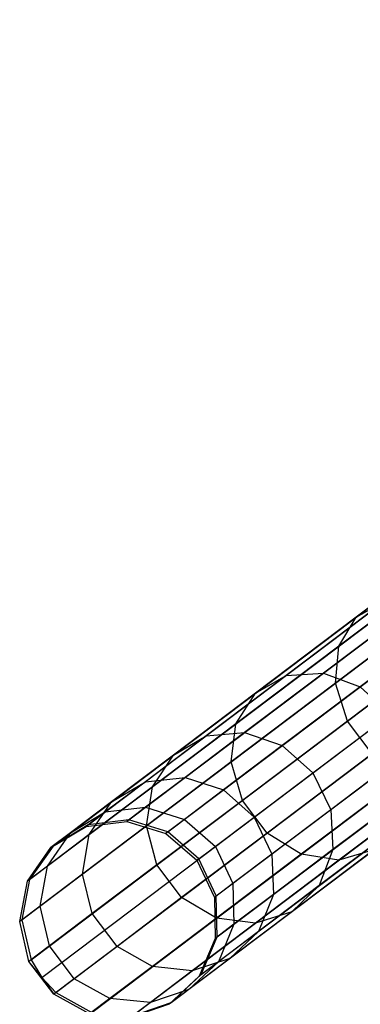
# Model space of a CAD drawing. Extents: x -102 to 102, y -101 to 102.
# Tile 10 of 256: x -81.28 to -77.82, y -61.52 to -51.53. Entities that reach past the tile are written whole.
import ezdxf

# ---------------------------------------------------------------- set-up
doc = ezdxf.new("R2010")
doc.units = 0
doc.header["$LTSCALE"] = 25.4
doc.layers.get('0').update_dxf_attribs({"linetype": 'CONTINUOUS'})

# ---------------------------------------------------------------- blocks, each defined once
blk = doc.blocks.new('NL2500011659_STL')
at = {"color": 0}
for p, q in [((-80.1703, -59.6477, -28.8485), (-65.6616, -48.6912, -288.8484)), ((-80.1703, -59.6477, -28.8485), (-65.6616, -48.6912, -288.8484)), ((-80.5823, -59.6982, -28.8736), (-66.0735, -48.7418, -288.8736)), ((-80.5823, -59.6982, -28.8736), (-66.0735, -48.7418, -288.8736)), ((-79.773, -59.7692, -28.8314), (-65.2643, -48.8127, -288.8314)), ((-79.773, -59.7692, -28.8314), (-65.2643, -48.8127, -288.8314)), ((-80.9377, -59.9122, -28.9024), (-66.4289, -48.9557, -288.9024)), ((-80.9377, -59.9122, -28.9024), (-66.4289, -48.9557, -288.9024)), ((-79.4591, -60.0418, -28.8254), (-64.9503, -49.0853, -288.8254)), ((-79.4591, -60.0418, -28.8254), (-64.9503, -49.0853, -288.8254)), ((-81.1751, -60.2525, -28.93), (-66.6663, -49.296, -288.93)), ((-81.1751, -60.2525, -28.93), (-66.6663, -49.296, -288.93)), ((-79.2828, -60.4184, -28.8314), (-64.774, -49.4619, -288.8314)), ((-79.2828, -60.4184, -28.8314), (-64.774, -49.4619, -288.8314)), ((-81.2534, -60.6603, -28.9515), (-66.7447, -49.7038, -288.9516)), ((-81.2534, -60.6603, -28.9515), (-66.7447, -49.7038, -288.9516)), ((-79.2746, -60.8338, -28.8485), (-64.7659, -49.8773, -288.8484)), ((-79.2746, -60.8338, -28.8485), (-64.7659, -49.8773, -288.8484)), ((-81.1591, -61.0651, -28.9634), (-66.6504, -50.1086, -288.9633)), ((-81.1591, -61.0651, -28.9634), (-66.6504, -50.1086, -288.9633)), ((-81.0512, -61.2441, -28.9649), (-66.5425, -50.2877, -288.9649)), ((-81.0512, -61.2441, -28.9649), (-66.5425, -50.2877, -288.9649)), ((-79.436, -61.2162, -28.8736), (-64.9273, -50.2597, -288.8736)), ((-79.436, -61.2162, -28.8736), (-64.9273, -50.2597, -288.8736)), ((-80.9085, -61.3969, -28.9634), (-66.3998, -50.4404, -288.9633)), ((-80.9085, -61.3969, -28.9634), (-66.3998, -50.4404, -288.9633)), ((-79.739, -61.4995, -28.9024), (-65.2303, -50.543, -288.9024)), ((-79.739, -61.4995, -28.9024), (-65.2303, -50.543, -288.9024)), ((-80.5449, -61.5984, -28.9515), (-66.0362, -50.6419, -288.9516)), ((-80.5449, -61.5984, -28.9515), (-66.0362, -50.6419, -288.9516)), ((-80.1313, -61.6347, -28.93), (-65.6225, -50.6782, -288.93)), ((-80.1313, -61.6347, -28.93), (-65.6225, -50.6782, -288.93)), ((-76.6667, -56.6869, -13.7888), (-77.8655, -57.5922, -15.6019)), ((-76.6667, -56.6869, -13.7888), (-77.8655, -57.5922, -15.6019)), ((-76.82, -56.9637, -13.519), (-78.0424, -57.8868, -15.3679)), ((-76.82, -56.9637, -13.519), (-78.0424, -57.8868, -15.3679)), ((-76.8327, -57.3219, -13.3083), (-78.0735, -58.259, -15.185)), ((-76.8327, -57.3219, -13.3083), (-78.0735, -58.259, -15.185)), ((-77.5733, -57.426, -15.8466), (-78.5737, -58.1814, -17.7823)), ((-77.5733, -57.426, -15.8466), (-78.5737, -58.1814, -17.7823)), ((-77.2163, -57.417, -16.0597), (-78.1984, -58.1586, -17.9601)), ((-77.2163, -57.417, -16.0597), (-78.1984, -58.1586, -17.9601)), ((-77.8655, -57.5922, -15.6019), (-77.5733, -57.426, -15.8466)), ((-77.8655, -57.5922, -15.6019), (-77.5733, -57.426, -15.8466)), ((-77.8655, -57.5922, -15.6019), (-78.8869, -58.3635, -17.5782)), ((-77.8655, -57.5922, -15.6019), (-78.8869, -58.3635, -17.5782)), ((-78.0424, -57.8868, -15.3679), (-77.8655, -57.5922, -15.6019)), ((-78.0424, -57.8868, -15.3679), (-77.8655, -57.5922, -15.6019)), ((-76.8564, -57.5667, -16.2044), (-77.8261, -58.299, -18.0807)), ((-76.8564, -57.5667, -16.2044), (-77.8261, -58.299, -18.0807)), ((-76.7025, -57.6996, -13.1929), (-77.9534, -58.6443, -15.0849)), ((-76.7025, -57.6996, -13.1929), (-77.9534, -58.6443, -15.0849)), ((-78.0424, -57.8868, -15.3679), (-79.084, -58.6733, -17.3831)), ((-78.0424, -57.8868, -15.3679), (-79.084, -58.6733, -17.3831)), ((-78.0735, -58.259, -15.185), (-78.0424, -57.8868, -15.3679)), ((-78.0735, -58.259, -15.185), (-78.0424, -57.8868, -15.3679)), ((-78.5737, -58.1814, -17.7823), (-79.3866, -58.7954, -19.8514)), ((-78.5737, -58.1814, -17.7823), (-79.3866, -58.7954, -19.8514)), ((-78.1984, -58.1586, -17.9601), (-78.9965, -58.7613, -19.9912)), ((-78.1984, -58.1586, -17.9601), (-78.9965, -58.7613, -19.9912)), ((-78.8869, -58.3635, -17.5782), (-78.5737, -58.1814, -17.7823)), ((-78.8869, -58.3635, -17.5782), (-78.5737, -58.1814, -17.7823)), ((-78.5737, -58.1814, -17.7823), (-78.1984, -58.1586, -17.9601)), ((-78.5737, -58.1814, -17.7823), (-78.1984, -58.1586, -17.9601)), ((-78.1984, -58.1586, -17.9601), (-77.8261, -58.299, -18.0807)), ((-78.1984, -58.1586, -17.9601), (-77.8261, -58.299, -18.0807)), ((-78.0735, -58.259, -15.185), (-79.1308, -59.0573, -17.2306)), ((-78.0735, -58.259, -15.185), (-79.1308, -59.0573, -17.2306)), ((-77.8261, -58.299, -18.0807), (-78.6141, -58.894, -20.0862)), ((-77.8261, -58.299, -18.0807), (-78.6141, -58.894, -20.0862)), ((-77.9534, -58.6443, -15.0849), (-78.0735, -58.259, -15.185)), ((-77.9534, -58.6443, -15.0849), (-78.0735, -58.259, -15.185)), ((-77.8261, -58.299, -18.0807), (-77.521, -58.5782, -18.1234)), ((-77.8261, -58.299, -18.0807), (-77.521, -58.5782, -18.1234)), ((-78.8869, -58.3635, -17.5782), (-79.7169, -58.9903, -19.6907)), ((-78.8869, -58.3635, -17.5782), (-79.7169, -58.9903, -19.6907)), ((-79.084, -58.6733, -17.3831), (-78.8869, -58.3635, -17.5782)), ((-79.084, -58.6733, -17.3831), (-78.8869, -58.3635, -17.5782)), ((-78.3054, -59.1706, -20.1198), (-77.521, -58.5782, -18.1234)), ((-78.3054, -59.1706, -20.1198), (-77.521, -58.5782, -18.1234)), ((-79.084, -58.6733, -17.3831), (-79.9303, -59.3125, -19.5371)), ((-79.084, -58.6733, -17.3831), (-79.9303, -59.3125, -19.5371)), ((-79.1308, -59.0573, -17.2306), (-79.084, -58.6733, -17.3831)), ((-79.1308, -59.0573, -17.2306), (-79.084, -58.6733, -17.3831)), ((-77.9534, -58.6443, -15.0849), (-79.0192, -59.4491, -17.1471)), ((-77.9534, -58.6443, -15.0849), (-79.0192, -59.4491, -17.1471)), ((-77.7028, -58.9761, -15.0849), (-77.9534, -58.6443, -15.0849)), ((-77.7028, -58.9761, -15.0849), (-77.9534, -58.6443, -15.0849)), ((-79.3866, -58.7954, -19.8514), (-80.001, -59.2593, -22.0253)), ((-79.3866, -58.7954, -19.8514), (-80.001, -59.2593, -22.0253)), ((-79.7169, -58.9903, -19.6907), (-79.3866, -58.7954, -19.8514)), ((-79.7169, -58.9903, -19.6907), (-79.3866, -58.7954, -19.8514)), ((-78.9965, -58.7613, -19.9912), (-79.5996, -59.2167, -22.1254)), ((-78.9965, -58.7613, -19.9912), (-79.5996, -59.2167, -22.1254)), ((-79.3866, -58.7954, -19.8514), (-78.9965, -58.7613, -19.9912)), ((-79.3866, -58.7954, -19.8514), (-78.9965, -58.7613, -19.9912)), ((-78.9965, -58.7613, -19.9912), (-78.6141, -58.894, -20.0862)), ((-78.9965, -58.7613, -19.9912), (-78.6141, -58.894, -20.0862)), ((-78.6141, -58.894, -20.0862), (-79.2095, -59.3437, -22.1933)), ((-78.6141, -58.894, -20.0862), (-79.2095, -59.3437, -22.1933)), ((-78.6141, -58.894, -20.0862), (-78.3054, -59.1706, -20.1198)), ((-78.6141, -58.894, -20.0862), (-78.3054, -59.1706, -20.1198)), ((-79.7169, -58.9903, -19.6907), (-80.3442, -59.464, -21.9103)), ((-79.7169, -58.9903, -19.6907), (-80.3442, -59.464, -21.9103)), ((-79.9303, -59.3125, -19.5371), (-79.7169, -58.9903, -19.6907)), ((-79.9303, -59.3125, -19.5371), (-79.7169, -58.9903, -19.6907)), ((-77.7028, -58.9761, -15.0849), (-78.7686, -59.781, -17.1471)), ((-77.7028, -58.9761, -15.0849), (-78.7686, -59.781, -17.1471)), ((-77.3359, -58.9481, -18.0807), (-78.1238, -59.5432, -20.0862)), ((-77.3359, -58.9481, -18.0807), (-78.1238, -59.5432, -20.0862)), ((-79.1308, -59.0573, -17.2306), (-79.9899, -59.7061, -19.417)), ((-79.1308, -59.0573, -17.2306), (-79.9899, -59.7061, -19.417)), ((-79.0192, -59.4491, -17.1471), (-79.1308, -59.0573, -17.2306)), ((-79.0192, -59.4491, -17.1471), (-79.1308, -59.0573, -17.2306)), ((-78.8982, -59.6182, -22.2174), (-78.3054, -59.1706, -20.1198)), ((-78.8982, -59.6182, -22.2174), (-78.3054, -59.1706, -20.1198)), ((-77.3651, -59.1971, -15.185), (-78.4223, -59.9955, -17.2306)), ((-77.3651, -59.1971, -15.185), (-78.4223, -59.9955, -17.2306)), ((-78.3054, -59.1706, -20.1198), (-78.1238, -59.5432, -20.0862)), ((-78.3054, -59.1706, -20.1198), (-78.1238, -59.5432, -20.0862)), ((-80.001, -59.2593, -22.0253), (-80.4083, -59.5668, -24.2743)), ((-80.001, -59.2593, -22.0253), (-80.4083, -59.5668, -24.2743)), ((-80.3442, -59.464, -21.9103), (-80.001, -59.2593, -22.0253)), ((-80.3442, -59.464, -21.9103), (-80.001, -59.2593, -22.0253)), ((-80.001, -59.2593, -22.0253), (-79.5996, -59.2167, -22.1254)), ((-80.001, -59.2593, -22.0253), (-79.5996, -59.2167, -22.1254)), ((-79.5996, -59.2167, -22.1254), (-79.9995, -59.5187, -24.3333)), ((-79.5996, -59.2167, -22.1254), (-79.9995, -59.5187, -24.3333)), ((-79.5996, -59.2167, -22.1254), (-79.2095, -59.3437, -22.1933)), ((-79.5996, -59.2167, -22.1254), (-79.2095, -59.3437, -22.1933)), ((-76.9986, -59.269, -15.3679), (-78.0402, -60.0555, -17.3831)), ((-76.9986, -59.269, -15.3679), (-78.0402, -60.0555, -17.3831)), ((-79.9303, -59.3125, -19.5371), (-80.5699, -59.7955, -21.8003)), ((-79.9303, -59.3125, -19.5371), (-80.5699, -59.7955, -21.8003)), ((-79.9899, -59.7061, -19.417), (-79.9303, -59.3125, -19.5371)), ((-79.9899, -59.7061, -19.417), (-79.9303, -59.3125, -19.5371)), ((-79.2095, -59.3437, -22.1933), (-79.6043, -59.6418, -24.3733)), ((-79.2095, -59.3437, -22.1933), (-79.6043, -59.6418, -24.3733)), ((-79.2095, -59.3437, -22.1933), (-78.8982, -59.6182, -22.2174)), ((-79.2095, -59.3437, -22.1933), (-78.8982, -59.6182, -22.2174)), ((-77.3028, -59.3447, -17.9601), (-78.1008, -59.9474, -19.9912)), ((-77.3028, -59.3447, -17.9601), (-78.1008, -59.9474, -19.9912)), ((-80.3442, -59.464, -21.9103), (-80.76, -59.778, -24.2065)), ((-80.3442, -59.464, -21.9103), (-80.76, -59.778, -24.2065)), ((-80.5699, -59.7955, -21.8003), (-80.3442, -59.464, -21.9103)), ((-80.5699, -59.7955, -21.8003), (-80.3442, -59.464, -21.9103)), ((-79.0192, -59.4491, -17.1471), (-79.8853, -60.1032, -19.3514)), ((-79.0192, -59.4491, -17.1471), (-79.8853, -60.1032, -19.3514)), ((-78.7686, -59.781, -17.1471), (-79.0192, -59.4491, -17.1471)), ((-78.7686, -59.781, -17.1471), (-79.0192, -59.4491, -17.1471)), ((-80.76, -59.778, -24.2065), (-80.4083, -59.5668, -24.2743)), ((-80.76, -59.778, -24.2065), (-80.4083, -59.5668, -24.2743)), ((-80.4083, -59.5668, -24.2743), (-80.6029, -59.7138, -26.5675)), ((-80.4083, -59.5668, -24.2743), (-80.6029, -59.7138, -26.5675)), ((-80.4083, -59.5668, -24.2743), (-79.9995, -59.5187, -24.3333)), ((-80.4083, -59.5668, -24.2743), (-79.9995, -59.5187, -24.3333)), ((-79.9995, -59.5187, -24.3333), (-80.1906, -59.663, -26.5846)), ((-79.9995, -59.5187, -24.3333), (-80.1906, -59.663, -26.5846)), ((-79.9995, -59.5187, -24.3333), (-79.6043, -59.6418, -24.3733)), ((-79.9995, -59.5187, -24.3333), (-79.6043, -59.6418, -24.3733)), ((-78.1238, -59.5432, -20.0862), (-78.7193, -59.9929, -22.1933)), ((-78.1238, -59.5432, -20.0862), (-78.7193, -59.9929, -22.1933)), ((-78.1238, -59.5432, -20.0862), (-78.1008, -59.9474, -19.9912)), ((-78.1238, -59.5432, -20.0862), (-78.1008, -59.9474, -19.9912)), ((-80.5823, -59.6982, -28.8736), (-80.9377, -59.9122, -28.9024)), ((-80.5823, -59.6982, -28.8736), (-80.9377, -59.9122, -28.9024)), ((-80.6029, -59.7138, -26.5675), (-80.1906, -59.663, -26.5846)), ((-80.6029, -59.7138, -26.5675), (-80.1906, -59.663, -26.5846)), ((-80.5823, -59.6982, -28.8736), (-80.6029, -59.7138, -26.5675)), ((-80.5823, -59.6982, -28.8736), (-80.6029, -59.7138, -26.5675)), ((-80.1703, -59.6477, -28.8485), (-80.5823, -59.6982, -28.8736)), ((-80.1703, -59.6477, -28.8485), (-80.5823, -59.6982, -28.8736)), ((-80.1703, -59.6477, -28.8485), (-80.1906, -59.663, -26.5846)), ((-80.1703, -59.6477, -28.8485), (-80.1906, -59.663, -26.5846)), ((-80.1906, -59.663, -26.5846), (-79.793, -59.7843, -26.5962)), ((-80.1906, -59.663, -26.5846), (-79.793, -59.7843, -26.5962)), ((-79.773, -59.7692, -28.8314), (-80.1703, -59.6477, -28.8485)), ((-79.773, -59.7692, -28.8314), (-80.1703, -59.6477, -28.8485)), ((-79.6043, -59.6418, -24.3733), (-79.793, -59.7843, -26.5962)), ((-79.6043, -59.6418, -24.3733), (-79.793, -59.7843, -26.5962)), ((-79.6043, -59.6418, -24.3733), (-79.2912, -59.915, -24.3875)), ((-79.6043, -59.6418, -24.3733), (-79.2912, -59.915, -24.3875)), ((-79.2912, -59.915, -24.3875), (-78.8982, -59.6182, -22.2174)), ((-79.2912, -59.915, -24.3875), (-78.8982, -59.6182, -22.2174)), ((-78.8982, -59.6182, -22.2174), (-78.7193, -59.9929, -22.1933)), ((-78.8982, -59.6182, -22.2174), (-78.7193, -59.9929, -22.1933)), ((-77.4274, -59.6994, -17.7823), (-78.2404, -60.3133, -19.8514)), ((-77.4274, -59.6994, -17.7823), (-78.2404, -60.3133, -19.8514)), ((-80.9939, -60.1157, -24.1417), (-80.76, -59.778, -24.2065)), ((-80.9939, -60.1157, -24.1417), (-80.76, -59.778, -24.2065)), ((-80.5699, -59.7955, -21.8003), (-80.9939, -60.1157, -24.1417)), ((-80.5699, -59.7955, -21.8003), (-80.9939, -60.1157, -24.1417)), ((-80.9588, -59.9281, -26.5479), (-80.6029, -59.7138, -26.5675)), ((-80.9588, -59.9281, -26.5479), (-80.6029, -59.7138, -26.5675)), ((-80.76, -59.778, -24.2065), (-80.9588, -59.9281, -26.5479)), ((-80.76, -59.778, -24.2065), (-80.9588, -59.9281, -26.5479)), ((-79.9899, -59.7061, -19.417), (-80.6391, -60.1964, -21.7144)), ((-79.9899, -59.7061, -19.417), (-80.6391, -60.1964, -21.7144)), ((-80.6391, -60.1964, -21.7144), (-80.5699, -59.7955, -21.8003)), ((-80.6391, -60.1964, -21.7144), (-80.5699, -59.7955, -21.8003)), ((-79.8853, -60.1032, -19.3514), (-79.9899, -59.7061, -19.417)), ((-79.8853, -60.1032, -19.3514), (-79.9899, -59.7061, -19.417)), ((-79.773, -59.7692, -28.8314), (-79.793, -59.7843, -26.5962)), ((-79.773, -59.7692, -28.8314), (-79.793, -59.7843, -26.5962)), ((-79.793, -59.7843, -26.5962), (-79.479, -60.0569, -26.6002)), ((-79.793, -59.7843, -26.5962), (-79.479, -60.0569, -26.6002)), ((-79.4591, -60.0418, -28.8254), (-79.773, -59.7692, -28.8314)), ((-79.4591, -60.0418, -28.8254), (-79.773, -59.7692, -28.8314)), ((-78.7686, -59.781, -17.1471), (-79.6347, -60.435, -19.3514)), ((-78.7686, -59.781, -17.1471), (-79.6347, -60.435, -19.3514)), ((-78.4223, -59.9955, -17.2306), (-78.7686, -59.781, -17.1471)), ((-78.4223, -59.9955, -17.2306), (-78.7686, -59.781, -17.1471)), ((-81.1966, -60.2687, -26.5292), (-80.9588, -59.9281, -26.5479)), ((-81.1966, -60.2687, -26.5292), (-80.9588, -59.9281, -26.5479)), ((-80.9377, -59.9122, -28.9024), (-81.1751, -60.2525, -28.93)), ((-80.9377, -59.9122, -28.9024), (-81.1751, -60.2525, -28.93)), ((-80.9377, -59.9122, -28.9024), (-80.9588, -59.9281, -26.5479)), ((-80.9377, -59.9122, -28.9024), (-80.9588, -59.9281, -26.5479)), ((-79.479, -60.0569, -26.6002), (-79.2912, -59.915, -24.3875)), ((-79.479, -60.0569, -26.6002), (-79.2912, -59.915, -24.3875)), ((-79.2912, -59.915, -24.3875), (-79.1141, -60.291, -24.3733)), ((-79.2912, -59.915, -24.3875), (-79.1141, -60.291, -24.3733)), ((-78.4223, -59.9955, -17.2306), (-79.2814, -60.6442, -19.417)), ((-78.4223, -59.9955, -17.2306), (-79.2814, -60.6442, -19.417)), ((-78.7193, -59.9929, -22.1933), (-79.1141, -60.291, -24.3733)), ((-78.7193, -59.9929, -22.1933), (-79.1141, -60.291, -24.3733)), ((-78.7193, -59.9929, -22.1933), (-78.7039, -60.4028, -22.1254)), ((-78.7193, -59.9929, -22.1933), (-78.7039, -60.4028, -22.1254)), ((-78.1008, -59.9474, -19.9912), (-78.7039, -60.4028, -22.1254)), ((-78.1008, -59.9474, -19.9912), (-78.7039, -60.4028, -22.1254)), ((-77.6882, -59.9508, -17.5782), (-78.5183, -60.5776, -19.6907)), ((-77.6882, -59.9508, -17.5782), (-78.5183, -60.5776, -19.6907)), ((-78.0402, -60.0555, -17.3831), (-78.4223, -59.9955, -17.2306)), ((-78.0402, -60.0555, -17.3831), (-78.4223, -59.9955, -17.2306)), ((-78.1008, -59.9474, -19.9912), (-78.2404, -60.3133, -19.8514)), ((-78.1008, -59.9474, -19.9912), (-78.2404, -60.3133, -19.8514)), ((-77.6882, -59.9508, -17.5782), (-78.0402, -60.0555, -17.3831)), ((-77.6882, -59.9508, -17.5782), (-78.0402, -60.0555, -17.3831)), ((-79.4591, -60.0418, -28.8254), (-79.479, -60.0569, -26.6002)), ((-79.4591, -60.0418, -28.8254), (-79.479, -60.0569, -26.6002)), ((-79.479, -60.0569, -26.6002), (-79.3028, -60.4335, -26.5962)), ((-79.479, -60.0569, -26.6002), (-79.3028, -60.4335, -26.5962)), ((-79.2828, -60.4184, -28.8314), (-79.4591, -60.0418, -28.8254)), ((-79.2828, -60.4184, -28.8314), (-79.4591, -60.0418, -28.8254)), ((-78.0402, -60.0555, -17.3831), (-78.8865, -60.6947, -19.5371)), ((-78.0402, -60.0555, -17.3831), (-78.8865, -60.6947, -19.5371)), ((-80.9939, -60.1157, -24.1417), (-81.1966, -60.2687, -26.5292)), ((-80.9939, -60.1157, -24.1417), (-81.1966, -60.2687, -26.5292)), ((-81.0695, -60.5214, -24.0911), (-80.9939, -60.1157, -24.1417)), ((-81.0695, -60.5214, -24.0911), (-80.9939, -60.1157, -24.1417)), ((-80.6391, -60.1964, -21.7144), (-81.0695, -60.5214, -24.0911)), ((-80.6391, -60.1964, -21.7144), (-81.0695, -60.5214, -24.0911)), ((-80.5398, -60.5974, -21.6674), (-80.6391, -60.1964, -21.7144)), ((-80.5398, -60.5974, -21.6674), (-80.6391, -60.1964, -21.7144)), ((-79.8853, -60.1032, -19.3514), (-80.5398, -60.5974, -21.6674)), ((-79.8853, -60.1032, -19.3514), (-80.5398, -60.5974, -21.6674)), ((-79.6347, -60.435, -19.3514), (-79.8853, -60.1032, -19.3514)), ((-79.6347, -60.435, -19.3514), (-79.8853, -60.1032, -19.3514)), ((-81.2752, -60.6768, -26.5146), (-81.1966, -60.2687, -26.5292)), ((-81.2752, -60.6768, -26.5146), (-81.1966, -60.2687, -26.5292)), ((-81.1751, -60.2525, -28.93), (-81.2534, -60.6603, -28.9515)), ((-81.1751, -60.2525, -28.93), (-81.2534, -60.6603, -28.9515)), ((-81.1751, -60.2525, -28.93), (-81.1966, -60.2687, -26.5292)), ((-81.1751, -60.2525, -28.93), (-81.1966, -60.2687, -26.5292)), ((-79.1141, -60.291, -24.3733), (-79.3028, -60.4335, -26.5962)), ((-79.1141, -60.291, -24.3733), (-79.3028, -60.4335, -26.5962)), ((-79.1141, -60.291, -24.3733), (-79.1038, -60.7048, -24.3333)), ((-79.1141, -60.291, -24.3733), (-79.1038, -60.7048, -24.3333)), ((-78.2404, -60.3133, -19.8514), (-78.8547, -60.7772, -22.0253)), ((-78.2404, -60.3133, -19.8514), (-78.8547, -60.7772, -22.0253)), ((-78.2404, -60.3133, -19.8514), (-78.5183, -60.5776, -19.6907)), ((-78.2404, -60.3133, -19.8514), (-78.5183, -60.5776, -19.6907)), ((-79.6347, -60.435, -19.3514), (-80.2892, -60.9293, -21.6674)), ((-79.6347, -60.435, -19.3514), (-80.2892, -60.9293, -21.6674)), ((-79.2814, -60.6442, -19.417), (-79.6347, -60.435, -19.3514)), ((-79.2814, -60.6442, -19.417), (-79.6347, -60.435, -19.3514)), ((-79.2828, -60.4184, -28.8314), (-79.3028, -60.4335, -26.5962)), ((-79.2828, -60.4184, -28.8314), (-79.3028, -60.4335, -26.5962)), ((-79.3028, -60.4335, -26.5962), (-79.2949, -60.8491, -26.5846)), ((-79.3028, -60.4335, -26.5962), (-79.2949, -60.8491, -26.5846)), ((-79.2746, -60.8338, -28.8485), (-79.2828, -60.4184, -28.8314)), ((-79.2746, -60.8338, -28.8485), (-79.2828, -60.4184, -28.8314)), ((-78.7039, -60.4028, -22.1254), (-79.1038, -60.7048, -24.3333)), ((-78.7039, -60.4028, -22.1254), (-79.1038, -60.7048, -24.3333)), ((-78.7039, -60.4028, -22.1254), (-78.8547, -60.7772, -22.0253)), ((-78.7039, -60.4028, -22.1254), (-78.8547, -60.7772, -22.0253)), ((-81.0695, -60.5214, -24.0911), (-81.2752, -60.6768, -26.5146)), ((-81.0695, -60.5214, -24.0911), (-81.2752, -60.6768, -26.5146)), ((-80.9737, -60.9251, -24.0634), (-81.0695, -60.5214, -24.0911)), ((-80.9737, -60.9251, -24.0634), (-81.0695, -60.5214, -24.0911)), ((-80.5398, -60.5974, -21.6674), (-80.9737, -60.9251, -24.0634)), ((-80.5398, -60.5974, -21.6674), (-80.9737, -60.9251, -24.0634)), ((-80.2892, -60.9293, -21.6674), (-80.5398, -60.5974, -21.6674)), ((-80.2892, -60.9293, -21.6674), (-80.5398, -60.5974, -21.6674)), ((-78.5183, -60.5776, -19.6907), (-79.1455, -61.0513, -21.9103)), ((-78.5183, -60.5776, -19.6907), (-79.1455, -61.0513, -21.9103)), ((-78.5183, -60.5776, -19.6907), (-78.8865, -60.6947, -19.5371)), ((-78.5183, -60.5776, -19.6907), (-78.8865, -60.6947, -19.5371)), ((-81.2534, -60.6603, -28.9515), (-81.2752, -60.6768, -26.5146)), ((-81.2534, -60.6603, -28.9515), (-81.2752, -60.6768, -26.5146)), ((-81.1811, -61.0817, -26.5066), (-81.2752, -60.6768, -26.5146)), ((-81.1811, -61.0817, -26.5066), (-81.2752, -60.6768, -26.5146)), ((-81.2534, -60.6603, -28.9515), (-81.1591, -61.0651, -28.9634)), ((-81.2534, -60.6603, -28.9515), (-81.1591, -61.0651, -28.9634)), ((-79.2814, -60.6442, -19.417), (-79.9306, -61.1345, -21.7144)), ((-79.2814, -60.6442, -19.417), (-79.9306, -61.1345, -21.7144)), ((-78.8865, -60.6947, -19.5371), (-79.5261, -61.1777, -21.8003)), ((-78.8865, -60.6947, -19.5371), (-79.5261, -61.1777, -21.8003)), ((-78.8865, -60.6947, -19.5371), (-79.2814, -60.6442, -19.417)), ((-78.8865, -60.6947, -19.5371), (-79.2814, -60.6442, -19.417)), ((-79.1038, -60.7048, -24.3333), (-79.2949, -60.8491, -26.5846)), ((-79.1038, -60.7048, -24.3333), (-79.2949, -60.8491, -26.5846)), ((-79.1038, -60.7048, -24.3333), (-79.262, -61.0848, -24.2743)), ((-79.1038, -60.7048, -24.3333), (-79.262, -61.0848, -24.2743)), ((-78.8547, -60.7772, -22.0253), (-79.262, -61.0848, -24.2743)), ((-78.8547, -60.7772, -22.0253), (-79.262, -61.0848, -24.2743)), ((-78.8547, -60.7772, -22.0253), (-79.1455, -61.0513, -21.9103)), ((-78.8547, -60.7772, -22.0253), (-79.1455, -61.0513, -21.9103)), ((-79.2949, -60.8491, -26.5846), (-79.4566, -61.2318, -26.5675)), ((-79.2949, -60.8491, -26.5846), (-79.4566, -61.2318, -26.5675)), ((-79.436, -61.2162, -28.8736), (-79.2746, -60.8338, -28.8485)), ((-79.436, -61.2162, -28.8736), (-79.2746, -60.8338, -28.8485)), ((-79.2746, -60.8338, -28.8485), (-79.2949, -60.8491, -26.5846)), ((-79.2746, -60.8338, -28.8485), (-79.2949, -60.8491, -26.5846)), ((-80.9737, -60.9251, -24.0634), (-81.1811, -61.0817, -26.5066)), ((-80.9737, -60.9251, -24.0634), (-81.1811, -61.0817, -26.5066)), ((-80.7231, -61.2569, -24.0634), (-80.9737, -60.9251, -24.0634)), ((-80.7231, -61.2569, -24.0634), (-80.9737, -60.9251, -24.0634)), ((-80.2892, -60.9293, -21.6674), (-80.7231, -61.2569, -24.0634)), ((-80.2892, -60.9293, -21.6674), (-80.7231, -61.2569, -24.0634)), ((-79.9306, -61.1345, -21.7144), (-80.2892, -60.9293, -21.6674)), ((-79.9306, -61.1345, -21.7144), (-80.2892, -60.9293, -21.6674)), ((-81.1591, -61.0651, -28.9634), (-81.1811, -61.0817, -26.5066)), ((-81.1591, -61.0651, -28.9634), (-81.1811, -61.0817, -26.5066)), ((-81.0512, -61.2441, -28.9649), (-81.1811, -61.0817, -26.5066)), ((-81.0512, -61.2441, -28.9649), (-81.1811, -61.0817, -26.5066)), ((-80.9305, -61.4135, -26.5066), (-81.1811, -61.0817, -26.5066)), ((-80.9305, -61.4135, -26.5066), (-81.1811, -61.0817, -26.5066)), ((-81.1591, -61.0651, -28.9634), (-81.0512, -61.2441, -28.9649)), ((-81.1591, -61.0651, -28.9634), (-81.0512, -61.2441, -28.9649)), ((-79.1455, -61.0513, -21.9103), (-79.5613, -61.3653, -24.2065)), ((-79.1455, -61.0513, -21.9103), (-79.5613, -61.3653, -24.2065)), ((-79.262, -61.0848, -24.2743), (-79.5613, -61.3653, -24.2065)), ((-79.262, -61.0848, -24.2743), (-79.5613, -61.3653, -24.2065)), ((-79.1455, -61.0513, -21.9103), (-79.5261, -61.1777, -21.8003)), ((-79.1455, -61.0513, -21.9103), (-79.5261, -61.1777, -21.8003)), ((-79.262, -61.0848, -24.2743), (-79.4566, -61.2318, -26.5675)), ((-79.262, -61.0848, -24.2743), (-79.4566, -61.2318, -26.5675)), ((-79.9306, -61.1345, -21.7144), (-80.3611, -61.4595, -24.0911)), ((-79.9306, -61.1345, -21.7144), (-80.3611, -61.4595, -24.0911)), ((-79.5261, -61.1777, -21.8003), (-79.9501, -61.4979, -24.1417)), ((-79.5261, -61.1777, -21.8003), (-79.9501, -61.4979, -24.1417)), ((-79.5261, -61.1777, -21.8003), (-79.9306, -61.1345, -21.7144)), ((-79.5261, -61.1777, -21.8003), (-79.9306, -61.1345, -21.7144)), ((-81.0512, -61.2441, -28.9649), (-80.9305, -61.4135, -26.5066)), ((-81.0512, -61.2441, -28.9649), (-80.9305, -61.4135, -26.5066)), ((-81.0512, -61.2441, -28.9649), (-80.9085, -61.3969, -28.9634)), ((-81.0512, -61.2441, -28.9649), (-80.9085, -61.3969, -28.9634)), ((-80.7231, -61.2569, -24.0634), (-80.9305, -61.4135, -26.5066)), ((-80.7231, -61.2569, -24.0634), (-80.9305, -61.4135, -26.5066)), ((-80.3611, -61.4595, -24.0911), (-80.7231, -61.2569, -24.0634)), ((-80.3611, -61.4595, -24.0911), (-80.7231, -61.2569, -24.0634)), ((-79.4566, -61.2318, -26.5675), (-79.7601, -61.5154, -26.5479)), ((-79.4566, -61.2318, -26.5675), (-79.7601, -61.5154, -26.5479)), ((-79.739, -61.4995, -28.9024), (-79.436, -61.2162, -28.8736)), ((-79.739, -61.4995, -28.9024), (-79.436, -61.2162, -28.8736)), ((-79.436, -61.2162, -28.8736), (-79.4566, -61.2318, -26.5675)), ((-79.436, -61.2162, -28.8736), (-79.4566, -61.2318, -26.5675)), ((-80.9085, -61.3969, -28.9634), (-80.9305, -61.4135, -26.5066)), ((-80.9085, -61.3969, -28.9634), (-80.9305, -61.4135, -26.5066)), ((-80.9085, -61.3969, -28.9634), (-80.5449, -61.5984, -28.9515)), ((-80.9085, -61.3969, -28.9634), (-80.5449, -61.5984, -28.9515)), ((-79.5613, -61.3653, -24.2065), (-79.9501, -61.4979, -24.1417)), ((-79.5613, -61.3653, -24.2065), (-79.9501, -61.4979, -24.1417)), ((-79.5613, -61.3653, -24.2065), (-79.7601, -61.5154, -26.5479)), ((-79.5613, -61.3653, -24.2065), (-79.7601, -61.5154, -26.5479)), ((-80.5668, -61.6149, -26.5146), (-80.9305, -61.4135, -26.5066)), ((-80.5668, -61.6149, -26.5146), (-80.9305, -61.4135, -26.5066)), ((-80.3611, -61.4595, -24.0911), (-80.5668, -61.6149, -26.5146)), ((-80.3611, -61.4595, -24.0911), (-80.5668, -61.6149, -26.5146)), ((-79.9501, -61.4979, -24.1417), (-80.3611, -61.4595, -24.0911)), ((-79.9501, -61.4979, -24.1417), (-80.3611, -61.4595, -24.0911)), ((-79.9501, -61.4979, -24.1417), (-80.1528, -61.6509, -26.5292)), ((-79.9501, -61.4979, -24.1417), (-80.1528, -61.6509, -26.5292)), ((-80.1313, -61.6347, -28.93), (-79.739, -61.4995, -28.9024)), ((-80.1313, -61.6347, -28.93), (-79.739, -61.4995, -28.9024)), ((-79.739, -61.4995, -28.9024), (-79.7601, -61.5154, -26.5479)), ((-79.739, -61.4995, -28.9024), (-79.7601, -61.5154, -26.5479)), ((-79.7601, -61.5154, -26.5479), (-80.1528, -61.6509, -26.5292)), ((-79.7601, -61.5154, -26.5479), (-80.1528, -61.6509, -26.5292))]:
    blk.add_line(p, q, dxfattribs=at)

msp = doc.modelspace()

# ---------------------------------------------------------------- block references
at = {"color": 0}
msp.add_blockref('NL2500011659_STL', (0, 0), dxfattribs=at)

doc.saveas('drawing.dxf')
